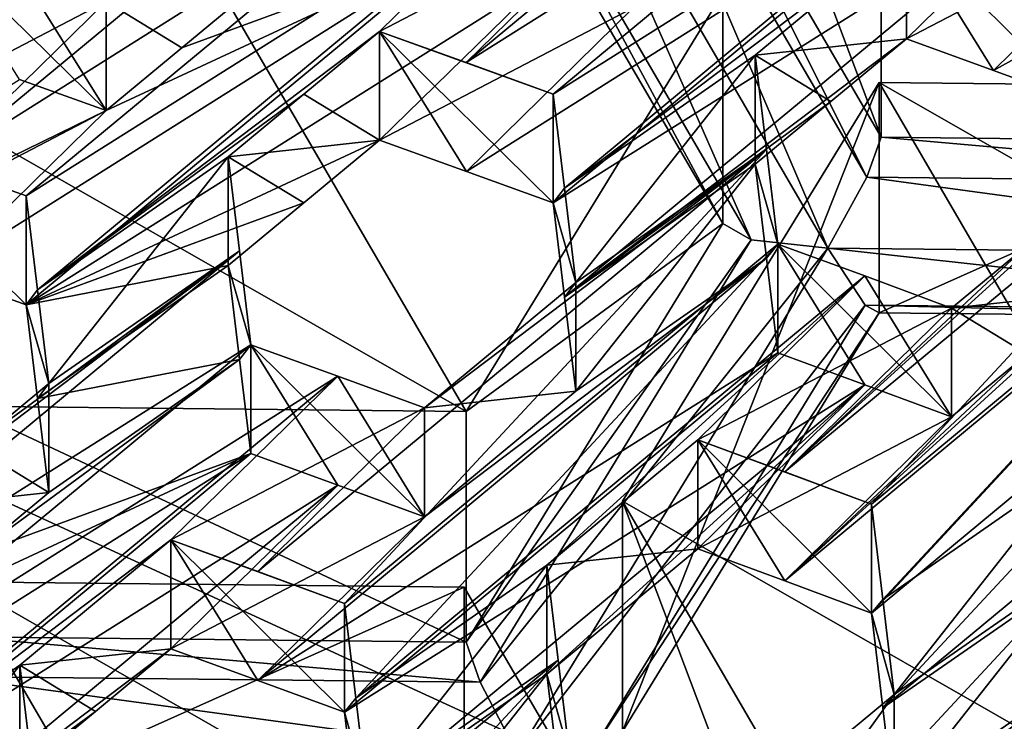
# Model space of a CAD drawing. Header units: millimetres. Extents: x -52 to 102, y -233 to 28.
# Tile 78 of 230: x -5.297 to -3.943, y -220.205 to -219.24. Entities that reach past the tile are written whole.
import ezdxf

# ---------------------------------------------------------------- set-up
doc = ezdxf.new("R2010")
doc.units = ezdxf.units.MM
doc.header["$LTSCALE"] = 52.148148
for name, color, linetype in [('1339', 7, 'CONTINUOUS'), ('1340', 7, 'CONTINUOUS'), ('1344', 7, 'CONTINUOUS'), ('1345', 7, 'CONTINUOUS'), ('1346', 7, 'CONTINUOUS'), ('1347', 7, 'CONTINUOUS'), ('1348', 7, 'CONTINUOUS'), ('1349', 7, 'CONTINUOUS'), ('1359', 7, 'CONTINUOUS'), ('1360', 7, 'CONTINUOUS'), ('1361', 7, 'CONTINUOUS'), ('1362', 7, 'CONTINUOUS'), ('1364', 7, 'CONTINUOUS'), ('1369', 7, 'CONTINUOUS'), ('1370', 7, 'CONTINUOUS'), ('1595', 7, 'CONTINUOUS'), ('1692', 7, 'CONTINUOUS'), ('2374', 7, 'CONTINUOUS'), ('2375', 7, 'CONTINUOUS'), ('2376', 7, 'CONTINUOUS'), ('2377', 7, 'CONTINUOUS'), ('2378', 7, 'CONTINUOUS'), ('2379', 7, 'CONTINUOUS'), ('2384', 7, 'CONTINUOUS'), ('2385', 7, 'CONTINUOUS'), ('2472', 7, 'CONTINUOUS'), ('2473', 7, 'CONTINUOUS'), ('2474', 7, 'CONTINUOUS'), ('2620', 7, 'CONTINUOUS'), ('2621', 7, 'CONTINUOUS'), ('2622', 7, 'CONTINUOUS'), ('2625', 7, 'CONTINUOUS'), ('2704', 7, 'CONTINUOUS'), ('2705', 7, 'CONTINUOUS'), ('2707', 7, 'CONTINUOUS'), ('2708', 7, 'CONTINUOUS'), ('2709', 7, 'CONTINUOUS'), ('2710', 7, 'CONTINUOUS'), ('2711', 7, 'CONTINUOUS'), ('2712', 7, 'CONTINUOUS'), ('2713', 7, 'CONTINUOUS'), ('2714', 7, 'CONTINUOUS'), ('420', 7, 'CONTINUOUS'), ('422', 7, 'CONTINUOUS'), ('4287', 7, 'CONTINUOUS'), ('4288', 7, 'CONTINUOUS'), ('4290', 7, 'CONTINUOUS'), ('434', 7, 'CONTINUOUS'), ('5856', 7, 'CONTINUOUS'), ('5874', 7, 'CONTINUOUS')]:
    doc.layers.add(name, color=color, linetype=linetype)

msp = doc.modelspace()

# ---------------------------------------------------------------- linework, layer by layer
at = {"layer": '1339', "linetype": 'CONTINUOUS'}
for points in [[(-5.3957, -220.1434, 273.2741), (-5.3757, -220.0886, 273.3481), (-4.6638, -220.151, 273.2763), (-5.3957, -220.1434, 273.2741)], [(-5.3757, -220.0886, 273.3481), (-4.6829, -220.096, 273.3501), (-4.6638, -220.151, 273.2763), (-5.3757, -220.0886, 273.3481)], [(-5.4492, -220.2409, 273.2595), (-5.3957, -220.1434, 273.2741), (-4.6121, -220.2499, 273.2619), (-5.4492, -220.2409, 273.2595)], [(-4.6121, -220.2499, 273.2619), (-5.3957, -220.1434, 273.2741), (-4.6638, -220.151, 273.2763), (-4.6121, -220.2499, 273.2619)]]:
    msp.add_3dface(points, dxfattribs=at)
at = {"layer": '1340', "linetype": 'CONTINUOUS'}
for points in [[(-4.6829, -220.096, 273.3501), (-5.3757, -220.0886, 273.3481), (-5.3757, -219.7716, 274.5314), (-4.6829, -220.096, 273.3501)], [(-4.6829, -219.779, 274.5333), (-4.6829, -220.096, 273.3501), (-5.3757, -219.7716, 274.5314), (-4.6829, -219.779, 274.5333)]]:
    msp.add_3dface(points, dxfattribs=at)
at = {"layer": '1344', "linetype": 'CONTINUOUS'}
msp.add_3dface([(-4.6696, -218.937, 273.0395), (-4.3299, -219.5202, 273.1958), (-4.3299, -219.2031, 274.379), (-4.6696, -218.937, 273.0395)], dxfattribs=at)
at = {"layer": '1345', "linetype": 'CONTINUOUS'}
for points in [[(-4.3299, -219.5202, 273.1958), (-4.6829, -219.779, 274.5333), (-4.3299, -219.2031, 274.379), (-4.3299, -219.5202, 273.1958)], [(-4.6829, -220.096, 273.3501), (-4.6829, -219.779, 274.5333), (-4.3299, -219.5202, 273.1958), (-4.6829, -220.096, 273.3501)]]:
    msp.add_3dface(points, dxfattribs=at)
at = {"layer": '1346', "linetype": 'CONTINUOUS'}
for points in [[(-4.6829, -220.096, 273.3501), (-4.3299, -219.5202, 273.1958), (-4.2908, -219.5427, 273.1133), (-4.6829, -220.096, 273.3501)], [(-4.6638, -220.151, 273.2763), (-4.6829, -220.096, 273.3501), (-4.2908, -219.5427, 273.1133), (-4.6638, -220.151, 273.2763)], [(-4.1855, -219.5541, 273.0755), (-4.6638, -220.151, 273.2763), (-4.2908, -219.5427, 273.1133), (-4.1855, -219.5541, 273.0755)], [(-4.6121, -220.2499, 273.2619), (-4.6638, -220.151, 273.2763), (-4.1855, -219.5541, 273.0755), (-4.6121, -220.2499, 273.2619)], [(-4.6121, -220.2499, 273.2619), (-4.1855, -219.5541, 273.0755), (-4.134, -219.6324, 273.1371), (-4.6121, -220.2499, 273.2619)], [(-4.507, -220.2408, 273.3002), (-4.6121, -220.2499, 273.2619), (-4.134, -219.6324, 273.1371), (-4.507, -220.2408, 273.3002)], [(-4.1148, -219.6432, 273.2288), (-4.507, -220.2408, 273.3002), (-4.134, -219.6324, 273.1371), (-4.1148, -219.6432, 273.2288)], [(-4.4678, -220.2191, 273.3831), (-4.507, -220.2408, 273.3002), (-4.1148, -219.6432, 273.2288), (-4.4678, -220.2191, 273.3831)]]:
    msp.add_3dface(points, dxfattribs=at)
at = {"layer": '1347', "linetype": 'CONTINUOUS'}
for points in [[(-4.132, -219.4566, 273.09), (-4.112, -219.4018, 273.1641), (-3.4001, -219.4642, 273.0923), (-4.132, -219.4566, 273.09)], [(-4.112, -219.4018, 273.1641), (-3.4192, -219.4092, 273.166), (-3.4001, -219.4642, 273.0923), (-4.112, -219.4018, 273.1641)], [(-4.1855, -219.5541, 273.0755), (-4.132, -219.4566, 273.09), (-3.3484, -219.563, 273.0779), (-4.1855, -219.5541, 273.0755)], [(-3.3484, -219.563, 273.0779), (-4.132, -219.4566, 273.09), (-3.4001, -219.4642, 273.0923), (-3.3484, -219.563, 273.0779)], [(-4.134, -219.6324, 273.1371), (-4.1855, -219.5541, 273.0755), (-3.4021, -219.6403, 273.1395), (-4.134, -219.6324, 273.1371)], [(-3.4021, -219.6403, 273.1395), (-4.1855, -219.5541, 273.0755), (-3.3484, -219.563, 273.0779), (-3.4021, -219.6403, 273.1395)], [(-4.1148, -219.6432, 273.2288), (-4.134, -219.6324, 273.1371), (-3.422, -219.6506, 273.2307), (-4.1148, -219.6432, 273.2288)], [(-3.422, -219.6506, 273.2307), (-4.134, -219.6324, 273.1371), (-3.4021, -219.6403, 273.1395), (-3.422, -219.6506, 273.2307)]]:
    msp.add_3dface(points, dxfattribs=at)
at = {"layer": '1348', "linetype": 'CONTINUOUS'}
for points in [[(-3.4192, -219.4092, 273.166), (-4.112, -219.4018, 273.1641), (-4.112, -219.0847, 274.3473), (-3.4192, -219.4092, 273.166)], [(-3.4192, -219.0921, 274.3493), (-3.4192, -219.4092, 273.166), (-4.112, -219.0847, 274.3473), (-3.4192, -219.0921, 274.3493)]]:
    msp.add_3dface(points, dxfattribs=at)
at = {"layer": '1349', "linetype": 'CONTINUOUS'}
for points in [[(-4.112, -219.0847, 274.3473), (-4.112, -219.4018, 273.1641), (-4.4517, -218.5015, 274.191), (-4.112, -219.0847, 274.3473)], [(-4.112, -219.4018, 273.1641), (-4.4517, -218.8186, 273.0078), (-4.4517, -218.5015, 274.191), (-4.112, -219.4018, 273.1641)]]:
    msp.add_3dface(points, dxfattribs=at)
at = {"layer": '1359', "linetype": 'CONTINUOUS'}
for points in [[(-4.128, -220.8023, 273.5393), (-4.4678, -220.2191, 273.3831), (-4.4678, -219.902, 274.5663), (-4.128, -220.8023, 273.5393)], [(-4.128, -220.4852, 274.7226), (-4.128, -220.8023, 273.5393), (-4.4678, -219.902, 274.5663), (-4.128, -220.4852, 274.7226)]]:
    msp.add_3dface(points, dxfattribs=at)
at = {"layer": '1360', "linetype": 'CONTINUOUS'}
for points in [[(-4.4678, -220.2191, 273.3831), (-4.1148, -219.6432, 273.2288), (-4.1148, -219.3262, 274.412), (-4.4678, -220.2191, 273.3831)], [(-4.4678, -219.902, 274.5663), (-4.4678, -220.2191, 273.3831), (-4.1148, -219.3262, 274.412), (-4.4678, -219.902, 274.5663)]]:
    msp.add_3dface(points, dxfattribs=at)
at = {"layer": '1361', "linetype": 'CONTINUOUS'}
for points in [[(-4.1148, -219.6432, 273.2288), (-3.422, -219.3336, 274.414), (-4.1148, -219.3262, 274.412), (-4.1148, -219.6432, 273.2288)], [(-4.1148, -219.6432, 273.2288), (-3.422, -219.6506, 273.2307), (-3.422, -219.3336, 274.414), (-4.1148, -219.6432, 273.2288)]]:
    msp.add_3dface(points, dxfattribs=at)
at = {"layer": '1362', "linetype": 'CONTINUOUS'}
for points in [[(-3.4353, -220.4926, 274.7246), (-4.4678, -219.902, 274.5663), (-4.1148, -219.3262, 274.412), (-3.4353, -220.4926, 274.7246)], [(-3.422, -219.3336, 274.414), (-3.0822, -219.9168, 274.5703), (-4.1148, -219.3262, 274.412), (-3.422, -219.3336, 274.414)], [(-3.0822, -219.9168, 274.5703), (-3.4353, -220.4926, 274.7246), (-4.1148, -219.3262, 274.412), (-3.0822, -219.9168, 274.5703)], [(-3.4353, -220.4926, 274.7246), (-4.128, -220.4852, 274.7226), (-4.4678, -219.902, 274.5663), (-3.4353, -220.4926, 274.7246)]]:
    msp.add_3dface(points, dxfattribs=at)
at = {"layer": '1364', "linetype": 'CONTINUOUS'}
msp.add_3dface([(-4.6857, -220.0204, 274.598), (-4.6857, -220.3375, 273.4148), (-4.3459, -220.6036, 274.7543), (-4.6857, -220.0204, 274.598)], dxfattribs=at)
at = {"layer": '1369', "linetype": 'CONTINUOUS'}
for points in [[(-5.3784, -220.3301, 273.4128), (-4.6857, -220.0204, 274.598), (-5.3784, -220.013, 274.5961), (-5.3784, -220.3301, 273.4128)], [(-5.3784, -220.3301, 273.4128), (-4.6857, -220.3375, 273.4148), (-4.6857, -220.0204, 274.598), (-5.3784, -220.3301, 273.4128)]]:
    msp.add_3dface(points, dxfattribs=at)
at = {"layer": '1370', "linetype": 'CONTINUOUS'}
for points in [[(-4.6989, -221.1795, 274.9086), (-5.7315, -220.5888, 274.7503), (-5.3784, -220.013, 274.5961), (-4.6989, -221.1795, 274.9086)], [(-4.6857, -220.0204, 274.598), (-4.3459, -220.6036, 274.7543), (-5.3784, -220.013, 274.5961), (-4.6857, -220.0204, 274.598)], [(-4.3459, -220.6036, 274.7543), (-4.6989, -221.1795, 274.9086), (-5.3784, -220.013, 274.5961), (-4.3459, -220.6036, 274.7543)]]:
    msp.add_3dface(points, dxfattribs=at)
at = {"layer": '1595', "linetype": 'CONTINUOUS'}
for points in [[(-4.4517, -218.8186, 273.0078), (-4.132, -219.4566, 273.09), (-4.491, -218.8403, 272.9249), (-4.4517, -218.8186, 273.0078)], [(-4.112, -219.4018, 273.1641), (-4.132, -219.4566, 273.09), (-4.4517, -218.8186, 273.0078), (-4.112, -219.4018, 273.1641)], [(-4.1855, -219.5541, 273.0755), (-4.5961, -218.8494, 272.8866), (-4.491, -218.8403, 272.9249), (-4.1855, -219.5541, 273.0755)], [(-4.132, -219.4566, 273.09), (-4.1855, -219.5541, 273.0755), (-4.491, -218.8403, 272.9249), (-4.132, -219.4566, 273.09)], [(-4.6497, -218.9267, 272.9483), (-4.5961, -218.8494, 272.8866), (-4.2908, -219.5427, 273.1133), (-4.6497, -218.9267, 272.9483)], [(-4.5961, -218.8494, 272.8866), (-4.1855, -219.5541, 273.0755), (-4.2908, -219.5427, 273.1133), (-4.5961, -218.8494, 272.8866)], [(-4.6696, -218.937, 273.0395), (-4.6497, -218.9267, 272.9483), (-4.3299, -219.5202, 273.1958), (-4.6696, -218.937, 273.0395)], [(-4.3299, -219.5202, 273.1958), (-4.6497, -218.9267, 272.9483), (-4.2908, -219.5427, 273.1133), (-4.3299, -219.5202, 273.1958)]]:
    msp.add_3dface(points, dxfattribs=at)
at = {"layer": '1692', "linetype": 'CONTINUOUS'}
for points in [[(-4.6829, -219.779, 274.5333), (-5.7154, -219.1883, 274.3751), (-5.3624, -218.6125, 274.2208), (-4.6829, -219.779, 274.5333)], [(-4.6829, -219.779, 274.5333), (-5.3624, -218.6125, 274.2208), (-4.3299, -219.2031, 274.379), (-4.6829, -219.779, 274.5333)], [(-4.6829, -219.779, 274.5333), (-5.3757, -219.7716, 274.5314), (-5.7154, -219.1883, 274.3751), (-4.6829, -219.779, 274.5333)]]:
    msp.add_3dface(points, dxfattribs=at)
at = {"layer": '2374', "linetype": 'CONTINUOUS'}
for points in [[(-4.5632, -219.3423, 285.5035), (-4.5632, -219.4919, 284.9449), (-4.5477, -219.4718, 285.5185), (-4.5632, -219.3423, 285.5035)], [(-4.5632, -219.4919, 284.9449), (-4.5321, -219.6015, 285.5328), (-4.5477, -219.4718, 285.5185), (-4.5632, -219.4919, 284.9449)], [(-4.5632, -219.4919, 284.9449), (-4.5477, -219.6214, 284.9599), (-4.5321, -219.6015, 285.5328), (-4.5632, -219.4919, 284.9449)], [(-4.5477, -219.6214, 284.9599), (-4.5321, -219.7511, 284.9742), (-4.5321, -219.6015, 285.5328), (-4.5477, -219.6214, 284.9599)]]:
    msp.add_3dface(points, dxfattribs=at)
at = {"layer": '2375', "linetype": 'CONTINUOUS'}
for points in [[(-4.8021, -219.4059, 284.8717), (-4.6824, -219.4489, 284.9087), (-4.8021, -219.2562, 285.4303), (-4.8021, -219.4059, 284.8717)], [(-4.6824, -219.4489, 284.9087), (-4.5632, -219.4919, 284.9449), (-4.8021, -219.2562, 285.4303), (-4.6824, -219.4489, 284.9087)], [(-4.5632, -219.4919, 284.9449), (-4.5632, -219.3423, 285.5035), (-4.8021, -219.2562, 285.4303), (-4.5632, -219.4919, 284.9449)], [(-4.5632, -219.3423, 285.5035), (-4.6827, -219.2991, 285.4672), (-4.8021, -219.2562, 285.4303), (-4.5632, -219.3423, 285.5035)]]:
    msp.add_3dface(points, dxfattribs=at)
at = {"layer": '2376', "linetype": 'CONTINUOUS'}
for points in [[(-4.8021, -219.2562, 285.4303), (-4.906, -219.3423, 285.41), (-4.8021, -219.4059, 284.8717), (-4.8021, -219.2562, 285.4303)], [(-5.01, -219.4285, 285.3896), (-4.8021, -219.4059, 284.8717), (-4.906, -219.3423, 285.41), (-5.01, -219.4285, 285.3896)], [(-4.906, -219.492, 284.8514), (-4.8021, -219.4059, 284.8717), (-5.01, -219.4285, 285.3896), (-4.906, -219.492, 284.8514)], [(-5.01, -219.5781, 284.831), (-4.906, -219.492, 284.8514), (-5.01, -219.4285, 285.3896), (-5.01, -219.5781, 284.831)]]:
    msp.add_3dface(points, dxfattribs=at)
at = {"layer": '2377', "linetype": 'CONTINUOUS'}
for points in [[(-5.01, -219.5781, 284.831), (-5.01, -219.4285, 285.3896), (-4.9789, -219.687, 285.4214), (-5.01, -219.5781, 284.831)], [(-5.01, -219.4285, 285.3896), (-4.9944, -219.5577, 285.4059), (-4.9789, -219.687, 285.4214), (-5.01, -219.4285, 285.3896)], [(-4.9944, -219.7073, 284.8473), (-5.01, -219.5781, 284.831), (-4.9789, -219.687, 285.4214), (-4.9944, -219.7073, 284.8473)], [(-4.9789, -219.8367, 284.8628), (-4.9944, -219.7073, 284.8473), (-4.9789, -219.687, 285.4214), (-4.9789, -219.8367, 284.8628)]]:
    msp.add_3dface(points, dxfattribs=at)
at = {"layer": '2378', "linetype": 'CONTINUOUS'}
for points in [[(-4.74, -219.9235, 284.933), (-4.8593, -219.8801, 284.8983), (-4.9789, -219.687, 285.4214), (-4.74, -219.9235, 284.933)], [(-4.74, -219.9235, 284.933), (-4.9789, -219.687, 285.4214), (-4.8595, -219.7303, 285.4568), (-4.74, -219.9235, 284.933)], [(-4.8593, -219.8801, 284.8983), (-4.9789, -219.8367, 284.8628), (-4.9789, -219.687, 285.4214), (-4.8593, -219.8801, 284.8983)], [(-4.74, -219.9235, 284.933), (-4.8595, -219.7303, 285.4568), (-4.74, -219.7739, 285.4916), (-4.74, -219.9235, 284.933)]]:
    msp.add_3dface(points, dxfattribs=at)
at = {"layer": '2379', "linetype": 'CONTINUOUS'}
for points in [[(-4.5321, -219.7511, 284.9742), (-4.74, -219.7739, 285.4916), (-4.5321, -219.6015, 285.5328), (-4.5321, -219.7511, 284.9742)], [(-4.5321, -219.7511, 284.9742), (-4.74, -219.9235, 284.933), (-4.74, -219.7739, 285.4916), (-4.5321, -219.7511, 284.9742)]]:
    msp.add_3dface(points, dxfattribs=at)
at = {"layer": '2384', "linetype": 'CONTINUOUS'}
for points in [[(-5.1779, -219.3647, 284.7621), (-5.2971, -219.3224, 284.7233), (-5.4169, -219.1303, 285.2424), (-5.1779, -219.3647, 284.7621)], [(-5.1779, -219.3647, 284.7621), (-5.4169, -219.1303, 285.2424), (-5.2975, -219.1726, 285.2818), (-5.1779, -219.3647, 284.7621)], [(-5.1779, -219.3647, 284.7621), (-5.2975, -219.1726, 285.2818), (-5.1779, -219.215, 285.3207), (-5.1779, -219.3647, 284.7621)]]:
    msp.add_3dface(points, dxfattribs=at)
at = {"layer": '2385', "linetype": 'CONTINUOUS'}
for points in [[(-4.9701, -219.1925, 284.8023), (-5.074, -219.2786, 284.7822), (-5.1779, -219.215, 285.3207), (-4.9701, -219.1925, 284.8023)], [(-5.074, -219.2786, 284.7822), (-5.1779, -219.3647, 284.7621), (-5.1779, -219.215, 285.3207), (-5.074, -219.2786, 284.7822)]]:
    msp.add_3dface(points, dxfattribs=at)
at = {"layer": '2472', "linetype": 'CONTINUOUS'}
for points in [[(-5.2569, -219.8902, 284.7924), (-5.3608, -219.8267, 285.3306), (-5.2569, -219.7405, 285.351), (-5.2569, -219.8902, 284.7924)], [(-5.2569, -219.8902, 284.7924), (-5.4648, -219.9128, 285.3101), (-5.3608, -219.8267, 285.3306), (-5.2569, -219.8902, 284.7924)], [(-5.2569, -219.8902, 284.7924), (-5.3608, -219.9763, 284.772), (-5.4648, -219.9128, 285.3101), (-5.2569, -219.8902, 284.7924)]]:
    msp.add_3dface(points, dxfattribs=at)
at = {"layer": '2473', "linetype": 'CONTINUOUS'}
for points in [[(-5.288, -219.632, 284.7592), (-5.2724, -219.6114, 285.3348), (-5.288, -219.4824, 285.3178), (-5.288, -219.632, 284.7592)], [(-5.288, -219.632, 284.7592), (-5.2569, -219.7405, 285.351), (-5.2724, -219.6114, 285.3348), (-5.288, -219.632, 284.7592)], [(-5.288, -219.632, 284.7592), (-5.2724, -219.761, 284.7762), (-5.2569, -219.7405, 285.351), (-5.288, -219.632, 284.7592)], [(-5.2724, -219.761, 284.7762), (-5.2569, -219.8902, 284.7924), (-5.2569, -219.7405, 285.351), (-5.2724, -219.761, 284.7762)]]:
    msp.add_3dface(points, dxfattribs=at)
at = {"layer": '2474', "linetype": 'CONTINUOUS'}
for points in [[(-5.4072, -219.5895, 284.7213), (-5.288, -219.632, 284.7592), (-5.5269, -219.3972, 285.2413), (-5.4072, -219.5895, 284.7213)], [(-5.288, -219.632, 284.7592), (-5.288, -219.4824, 285.3178), (-5.5269, -219.3972, 285.2413), (-5.288, -219.632, 284.7592)], [(-5.288, -219.4824, 285.3178), (-5.4075, -219.4397, 285.2798), (-5.5269, -219.3972, 285.2413), (-5.288, -219.4824, 285.3178)]]:
    msp.add_3dface(points, dxfattribs=at)
at = {"layer": '2620', "linetype": 'CONTINUOUS'}
for points in [[(-5.0889, -220.1052, 284.8556), (-4.9693, -220.1488, 284.8902), (-5.0889, -219.9555, 285.4142), (-5.0889, -220.1052, 284.8556)], [(-4.9693, -220.1488, 284.8902), (-4.85, -220.1925, 284.9241), (-5.0889, -219.9555, 285.4142), (-4.9693, -220.1488, 284.8902)], [(-5.0889, -219.9555, 285.4142), (-4.85, -220.1925, 284.9241), (-4.85, -220.0428, 285.4827), (-5.0889, -219.9555, 285.4142)], [(-5.0889, -219.9555, 285.4142), (-4.85, -220.0428, 285.4827), (-4.9695, -219.999, 285.4487), (-5.0889, -219.9555, 285.4142)]]:
    msp.add_3dface(points, dxfattribs=at)
at = {"layer": '2621', "linetype": 'CONTINUOUS'}
for points in [[(-5.0889, -220.1052, 284.8556), (-5.0889, -219.9555, 285.4142), (-5.2968, -220.1279, 285.373), (-5.0889, -220.1052, 284.8556)], [(-5.1928, -220.1914, 284.835), (-5.0889, -220.1052, 284.8556), (-5.2968, -220.1279, 285.373), (-5.1928, -220.1914, 284.835)], [(-5.2968, -220.2776, 284.8144), (-5.1928, -220.1914, 284.835), (-5.2968, -220.1279, 285.373), (-5.2968, -220.2776, 284.8144)]]:
    msp.add_3dface(points, dxfattribs=at)
at = {"layer": '2622', "linetype": 'CONTINUOUS'}
for points in [[(-5.2968, -220.2776, 284.8144), (-5.2968, -220.1279, 285.373), (-5.2657, -220.3876, 285.4003), (-5.2968, -220.2776, 284.8144)], [(-5.2968, -220.1279, 285.373), (-5.2812, -220.2577, 285.387), (-5.2657, -220.3876, 285.4003), (-5.2968, -220.1279, 285.373)]]:
    msp.add_3dface(points, dxfattribs=at)
at = {"layer": '2625', "linetype": 'CONTINUOUS'}
for points in [[(-4.85, -220.1925, 284.9241), (-4.8345, -220.173, 285.4953), (-4.85, -220.0428, 285.4827), (-4.85, -220.1925, 284.9241)], [(-4.85, -220.1925, 284.9241), (-4.8189, -220.3032, 285.5074), (-4.8345, -220.173, 285.4953), (-4.85, -220.1925, 284.9241)], [(-4.85, -220.1925, 284.9241), (-4.8345, -220.3225, 284.9367), (-4.8189, -220.3032, 285.5074), (-4.85, -220.1925, 284.9241)]]:
    msp.add_3dface(points, dxfattribs=at)
at = {"layer": '2704', "linetype": 'CONTINUOUS'}
for points in [[(-4.572, -219.9902, 285.5496), (-4.3641, -219.9675, 285.0321), (-4.3641, -219.8178, 285.5907), (-4.572, -219.9902, 285.5496)], [(-4.572, -220.1399, 284.991), (-4.3641, -219.9675, 285.0321), (-4.572, -219.9902, 285.5496), (-4.572, -220.1399, 284.991)]]:
    msp.add_3dface(points, dxfattribs=at)
at = {"layer": '2705', "linetype": 'CONTINUOUS'}
for points in [[(-4.572, -220.1399, 284.991), (-4.572, -219.9902, 285.5496), (-4.5409, -220.2511, 285.5726), (-4.572, -220.1399, 284.991)], [(-4.572, -219.9902, 285.5496), (-4.5565, -220.1206, 285.5614), (-4.5409, -220.2511, 285.5726), (-4.572, -219.9902, 285.5496)], [(-4.5565, -220.2701, 285.0028), (-4.572, -220.1399, 284.991), (-4.5409, -220.2511, 285.5726), (-4.5565, -220.2701, 285.0028)]]:
    msp.add_3dface(points, dxfattribs=at)
at = {"layer": '2707', "linetype": 'CONTINUOUS'}
msp.add_3dface([(-4.0942, -220.3177, 285.1161), (-4.1981, -220.2542, 285.6543), (-4.0942, -220.1681, 285.6747), (-4.0942, -220.3177, 285.1161)], dxfattribs=at)
at = {"layer": '2708', "linetype": 'CONTINUOUS'}
for points in [[(-4.1252, -220.0561, 285.096), (-4.1097, -220.0372, 285.665), (-4.1252, -219.9064, 285.6546), (-4.1252, -220.0561, 285.096)], [(-4.1252, -220.0561, 285.096), (-4.0942, -220.1681, 285.6747), (-4.1097, -220.0372, 285.665), (-4.1252, -220.0561, 285.096)], [(-4.1252, -220.0561, 285.096), (-4.1097, -220.1866, 285.1064), (-4.0942, -220.1681, 285.6747), (-4.1252, -220.0561, 285.096)], [(-4.1097, -220.1866, 285.1064), (-4.0942, -220.3177, 285.1161), (-4.0942, -220.1681, 285.6747), (-4.1097, -220.1866, 285.1064)]]:
    msp.add_3dface(points, dxfattribs=at)
at = {"layer": '2709', "linetype": 'CONTINUOUS'}
for points in [[(-4.2446, -220.0117, 285.0645), (-4.1252, -220.0561, 285.096), (-4.3641, -219.8178, 285.5907), (-4.2446, -220.0117, 285.0645)], [(-4.1252, -220.0561, 285.096), (-4.1252, -219.9064, 285.6546), (-4.3641, -219.8178, 285.5907), (-4.1252, -220.0561, 285.096)], [(-4.3641, -219.9675, 285.0321), (-4.2446, -220.0117, 285.0645), (-4.3641, -219.8178, 285.5907), (-4.3641, -219.9675, 285.0321)], [(-4.1252, -219.9064, 285.6546), (-4.2447, -219.862, 285.6231), (-4.3641, -219.8178, 285.5907), (-4.1252, -219.9064, 285.6546)]]:
    msp.add_3dface(points, dxfattribs=at)
at = {"layer": '2710', "linetype": 'CONTINUOUS'}
for points in [[(-4.0773, -219.2662, 285.0558), (-3.9577, -219.3098, 285.0906), (-4.0773, -219.1165, 285.6144), (-4.0773, -219.2662, 285.0558)], [(-3.9577, -219.3098, 285.0906), (-3.8384, -219.3534, 285.1246), (-4.0773, -219.1165, 285.6144), (-3.9577, -219.3098, 285.0906)], [(-4.0773, -219.1165, 285.6144), (-3.8384, -219.3534, 285.1246), (-3.8384, -219.2038, 285.6832), (-4.0773, -219.1165, 285.6144)]]:
    msp.add_3dface(points, dxfattribs=at)
at = {"layer": '2711', "linetype": 'CONTINUOUS'}
for points in [[(-4.0773, -219.2662, 285.0558), (-4.0773, -219.1165, 285.6144), (-4.2852, -219.2889, 285.5732), (-4.0773, -219.2662, 285.0558)], [(-4.1813, -219.3524, 285.0352), (-4.0773, -219.2662, 285.0558), (-4.2852, -219.2889, 285.5732), (-4.1813, -219.3524, 285.0352)], [(-4.2852, -219.4386, 285.0146), (-4.1813, -219.3524, 285.0352), (-4.2852, -219.2889, 285.5732), (-4.2852, -219.4386, 285.0146)]]:
    msp.add_3dface(points, dxfattribs=at)
at = {"layer": '2712', "linetype": 'CONTINUOUS'}
for points in [[(-4.2852, -219.4386, 285.0146), (-4.2852, -219.2889, 285.5732), (-4.2541, -219.5486, 285.6008), (-4.2852, -219.4386, 285.0146)], [(-4.2852, -219.2889, 285.5732), (-4.2697, -219.4187, 285.5874), (-4.2541, -219.5486, 285.6008), (-4.2852, -219.2889, 285.5732)], [(-4.2697, -219.5682, 285.0288), (-4.2852, -219.4386, 285.0146), (-4.2541, -219.5486, 285.6008), (-4.2697, -219.5682, 285.0288)], [(-4.2541, -219.6983, 285.0422), (-4.2697, -219.5682, 285.0288), (-4.2541, -219.5486, 285.6008), (-4.2541, -219.6983, 285.0422)]]:
    msp.add_3dface(points, dxfattribs=at)
at = {"layer": '2713', "linetype": 'CONTINUOUS'}
for points in [[(-4.0152, -219.7863, 285.1078), (-4.1346, -219.7422, 285.0754), (-4.2541, -219.5486, 285.6008), (-4.0152, -219.7863, 285.1078)], [(-4.0152, -219.7863, 285.1078), (-4.2541, -219.5486, 285.6008), (-4.1347, -219.5925, 285.634), (-4.0152, -219.7863, 285.1078)], [(-4.1346, -219.7422, 285.0754), (-4.2541, -219.6983, 285.0422), (-4.2541, -219.5486, 285.6008), (-4.1346, -219.7422, 285.0754)], [(-4.0152, -219.7863, 285.1078), (-4.1347, -219.5925, 285.634), (-4.0152, -219.6367, 285.6664), (-4.0152, -219.7863, 285.1078)]]:
    msp.add_3dface(points, dxfattribs=at)
at = {"layer": '2714', "linetype": 'CONTINUOUS'}
for points in [[(-3.8074, -219.614, 285.1489), (-4.0152, -219.6367, 285.6664), (-3.9113, -219.5505, 285.687), (-3.8074, -219.614, 285.1489)], [(-3.8074, -219.614, 285.1489), (-3.9113, -219.7001, 285.1284), (-4.0152, -219.6367, 285.6664), (-3.8074, -219.614, 285.1489)], [(-3.9113, -219.7001, 285.1284), (-4.0152, -219.7863, 285.1078), (-4.0152, -219.6367, 285.6664), (-3.9113, -219.7001, 285.1284)]]:
    msp.add_3dface(points, dxfattribs=at)
at = {"layer": '420', "linetype": 'CONTINUOUS'}
for points in [[(-6.4003, -221.5431, 284.3753), (-4.0666, -223.5615, 284.9161), (-7.0364, -219.6386, 283.865), (-6.4003, -221.5431, 284.3753)], [(-7.0364, -219.6386, 283.865), (-4.0666, -223.5615, 284.9161), (-2.9794, -223.643, 284.938), (-7.0364, -219.6386, 283.865)]]:
    msp.add_3dface(points, dxfattribs=at)
at = {"layer": '422', "linetype": 'CONTINUOUS'}
for points in [[(-4.6824, -219.4489, 284.9087), (-4.4532, -219.2239, 284.9505), (-3.9673, -218.9979, 285.0624), (-4.6824, -219.4489, 284.9087)], [(-4.5632, -219.4919, 284.9449), (-4.6824, -219.4489, 284.9087), (-3.9673, -218.9979, 285.0624), (-4.5632, -219.4919, 284.9449)], [(-3.8477, -219.0412, 285.0983), (-4.5632, -219.4919, 284.9449), (-3.9673, -218.9979, 285.0624), (-3.8477, -219.0412, 285.0983)], [(-3.8384, -219.3534, 285.1246), (-3.9577, -219.3098, 285.0906), (-3.4347, -219.0186, 285.2046), (-3.8384, -219.3534, 285.1246)], [(-3.9577, -219.3098, 285.0906), (-3.7284, -219.0845, 285.1333), (-3.4347, -219.0186, 285.2046), (-3.9577, -219.3098, 285.0906)], [(-4.5477, -219.6214, 284.9599), (-4.5632, -219.4919, 284.9449), (-3.8477, -219.0412, 285.0983), (-4.5477, -219.6214, 284.9599)], [(-4.0773, -219.2662, 285.0558), (-4.5477, -219.6214, 284.9599), (-3.8477, -219.0412, 285.0983), (-4.0773, -219.2662, 285.0558)], [(-3.7284, -219.0845, 285.1333), (-4.0773, -219.2662, 285.0558), (-3.8477, -219.0412, 285.0983), (-3.7284, -219.0845, 285.1333)], [(-3.9577, -219.3098, 285.0906), (-4.0773, -219.2662, 285.0558), (-3.7284, -219.0845, 285.1333), (-3.9577, -219.3098, 285.0906)], [(-5.288, -219.632, 284.7592), (-5.4072, -219.5895, 284.7213), (-4.6921, -219.1383, 284.8754), (-5.288, -219.632, 284.7592)], [(-4.6921, -219.1383, 284.8754), (-5.4072, -219.5895, 284.7213), (-5.1779, -219.3647, 284.7621), (-4.6921, -219.1383, 284.8754)], [(-4.5724, -219.1811, 284.9133), (-5.288, -219.632, 284.7592), (-4.6921, -219.1383, 284.8754), (-4.5724, -219.1811, 284.9133)], [(-4.6921, -219.1383, 284.8754), (-5.1779, -219.3647, 284.7621), (-5.074, -219.2786, 284.7822), (-4.6921, -219.1383, 284.8754)], [(-4.9701, -219.1925, 284.8023), (-4.6921, -219.1383, 284.8754), (-5.074, -219.2786, 284.7822), (-4.9701, -219.1925, 284.8023)], [(-5.288, -219.632, 284.7592), (-4.5724, -219.1811, 284.9133), (-4.8021, -219.4059, 284.8717), (-5.288, -219.632, 284.7592)], [(-4.5724, -219.1811, 284.9133), (-4.4532, -219.2239, 284.9505), (-4.8021, -219.4059, 284.8717), (-4.5724, -219.1811, 284.9133)], [(-4.8021, -219.4059, 284.8717), (-4.4532, -219.2239, 284.9505), (-4.6824, -219.4489, 284.9087), (-4.8021, -219.4059, 284.8717)], [(-4.0773, -219.2662, 285.0558), (-4.1813, -219.3524, 285.0352), (-4.5477, -219.6214, 284.9599), (-4.0773, -219.2662, 285.0558)], [(-5.1779, -219.3647, 284.7621), (-6.0127, -219.7733, 284.5692), (-5.2971, -219.3224, 284.7233), (-5.1779, -219.3647, 284.7621)], [(-4.1813, -219.3524, 285.0352), (-4.2852, -219.4386, 285.0146), (-4.5477, -219.6214, 284.9599), (-4.1813, -219.3524, 285.0352)], [(-5.5269, -219.5468, 284.6827), (-6.0127, -219.7733, 284.5692), (-5.1779, -219.3647, 284.7621), (-5.5269, -219.5468, 284.6827)], [(-5.4072, -219.5895, 284.7213), (-5.5269, -219.5468, 284.6827), (-5.1779, -219.3647, 284.7621), (-5.4072, -219.5895, 284.7213)], [(-4.906, -219.492, 284.8514), (-5.288, -219.632, 284.7592), (-4.8021, -219.4059, 284.8717), (-4.906, -219.492, 284.8514)], [(-4.2446, -220.0117, 285.0645), (-3.8074, -219.614, 285.1489), (-3.5449, -219.4311, 285.2028), (-4.2446, -220.0117, 285.0645)], [(-4.1252, -220.0561, 285.096), (-4.2446, -220.0117, 285.0645), (-3.5449, -219.4311, 285.2028), (-4.1252, -220.0561, 285.096)], [(-3.5294, -219.562, 285.2135), (-4.1252, -220.0561, 285.096), (-3.5449, -219.4311, 285.2028), (-3.5294, -219.562, 285.2135)], [(-4.5477, -219.6214, 284.9599), (-4.2852, -219.4386, 285.0146), (-4.5321, -219.7511, 284.9742), (-4.5477, -219.6214, 284.9599)], [(-4.2852, -219.4386, 285.0146), (-4.2697, -219.5682, 285.0288), (-4.5321, -219.7511, 284.9742), (-4.2852, -219.4386, 285.0146)], [(-5.01, -219.5781, 284.831), (-5.288, -219.632, 284.7592), (-4.906, -219.492, 284.8514), (-5.01, -219.5781, 284.831)], [(-4.2697, -219.5682, 285.0288), (-4.2541, -219.6983, 285.0422), (-4.9693, -220.1488, 284.8902), (-4.2697, -219.5682, 285.0288)], [(-4.2697, -219.5682, 285.0288), (-4.9693, -220.1488, 284.8902), (-4.74, -219.9235, 284.933), (-4.2697, -219.5682, 285.0288)], [(-4.2697, -219.5682, 285.0288), (-4.74, -219.9235, 284.933), (-4.5321, -219.7511, 284.9742), (-4.2697, -219.5682, 285.0288)], [(-4.1097, -220.1866, 285.1064), (-4.1252, -220.0561, 285.096), (-3.5294, -219.562, 285.2135), (-4.1097, -220.1866, 285.1064)], [(-3.4099, -219.6067, 285.2439), (-4.1097, -220.1866, 285.1064), (-3.5294, -219.562, 285.2135), (-3.4099, -219.6067, 285.2439)], [(-5.2724, -219.761, 284.7762), (-5.288, -219.632, 284.7592), (-5.01, -219.5781, 284.831), (-5.2724, -219.761, 284.7762)], [(-4.9944, -219.7073, 284.8473), (-5.2724, -219.761, 284.7762), (-5.01, -219.5781, 284.831), (-4.9944, -219.7073, 284.8473)], [(-3.8472, -220.0044, 285.1596), (-4.1097, -220.1866, 285.1064), (-3.4099, -219.6067, 285.2439), (-3.8472, -220.0044, 285.1596)], [(-3.8074, -219.614, 285.1489), (-4.2446, -220.0117, 285.0645), (-3.9113, -219.7001, 285.1284), (-3.8074, -219.614, 285.1489)], [(-5.3608, -219.9763, 284.772), (-5.2569, -219.8902, 284.7924), (-4.9944, -219.7073, 284.8473), (-5.3608, -219.9763, 284.772)], [(-4.9789, -219.8367, 284.8628), (-5.3608, -219.9763, 284.772), (-4.9944, -219.7073, 284.8473), (-4.9789, -219.8367, 284.8628)], [(-5.2569, -219.8902, 284.7924), (-5.2724, -219.761, 284.7762), (-4.9944, -219.7073, 284.8473), (-5.2569, -219.8902, 284.7924)], [(-4.9693, -220.1488, 284.8902), (-4.2541, -219.6983, 285.0422), (-4.85, -220.1925, 284.9241), (-4.9693, -220.1488, 284.8902)], [(-4.2541, -219.6983, 285.0422), (-4.1346, -219.7422, 285.0754), (-4.85, -220.1925, 284.9241), (-4.2541, -219.6983, 285.0422)], [(-4.0152, -219.7863, 285.1078), (-3.9113, -219.7001, 285.1284), (-4.2446, -220.0117, 285.0645), (-4.0152, -219.7863, 285.1078)], [(-4.85, -220.1925, 284.9241), (-4.1346, -219.7422, 285.0754), (-4.8345, -220.3225, 284.9367), (-4.85, -220.1925, 284.9241)], [(-4.1346, -219.7422, 285.0754), (-4.572, -220.1399, 284.991), (-4.8345, -220.3225, 284.9367), (-4.1346, -219.7422, 285.0754)], [(-4.572, -220.1399, 284.991), (-4.1346, -219.7422, 285.0754), (-4.3641, -219.9675, 285.0321), (-4.572, -220.1399, 284.991)], [(-4.1346, -219.7422, 285.0754), (-4.0152, -219.7863, 285.1078), (-4.3641, -219.9675, 285.0321), (-4.1346, -219.7422, 285.0754)], [(-4.3641, -219.9675, 285.0321), (-4.0152, -219.7863, 285.1078), (-4.2446, -220.0117, 285.0645), (-4.3641, -219.9675, 285.0321)], [(-5.6941, -220.2876, 284.7094), (-5.4648, -220.0625, 284.7515), (-4.9789, -219.8367, 284.8628), (-5.6941, -220.2876, 284.7094)], [(-5.5748, -220.3308, 284.7451), (-5.6941, -220.2876, 284.7094), (-4.9789, -219.8367, 284.8628), (-5.5748, -220.3308, 284.7451)], [(-4.8593, -219.8801, 284.8983), (-5.5748, -220.3308, 284.7451), (-4.9789, -219.8367, 284.8628), (-4.8593, -219.8801, 284.8983)], [(-5.4648, -220.0625, 284.7515), (-5.3608, -219.9763, 284.772), (-4.9789, -219.8367, 284.8628), (-5.4648, -220.0625, 284.7515)], [(-5.5592, -220.4603, 284.7597), (-5.5748, -220.3308, 284.7451), (-4.8593, -219.8801, 284.8983), (-5.5592, -220.4603, 284.7597)], [(-5.0889, -220.1052, 284.8556), (-5.5592, -220.4603, 284.7597), (-4.8593, -219.8801, 284.8983), (-5.0889, -220.1052, 284.8556)], [(-4.74, -219.9235, 284.933), (-5.0889, -220.1052, 284.8556), (-4.8593, -219.8801, 284.8983), (-4.74, -219.9235, 284.933)], [(-4.9693, -220.1488, 284.8902), (-5.0889, -220.1052, 284.8556), (-4.74, -219.9235, 284.933), (-4.9693, -220.1488, 284.8902)], [(-4.0942, -220.3177, 285.1161), (-4.1097, -220.1866, 285.1064), (-3.8472, -220.0044, 285.1596), (-4.0942, -220.3177, 285.1161)], [(-3.8317, -220.1351, 285.169), (-4.0942, -220.3177, 285.1161), (-3.8472, -220.0044, 285.1596), (-3.8317, -220.1351, 285.169)], [(-5.0889, -220.1052, 284.8556), (-5.1928, -220.1914, 284.835), (-5.5592, -220.4603, 284.7597), (-5.0889, -220.1052, 284.8556)], [(-4.572, -220.1399, 284.991), (-4.8189, -220.4529, 284.9488), (-4.8345, -220.3225, 284.9367), (-4.572, -220.1399, 284.991)], [(-4.572, -220.1399, 284.991), (-4.5565, -220.2701, 285.0028), (-4.8189, -220.4529, 284.9488), (-4.572, -220.1399, 284.991)], [(-4.0942, -220.3177, 285.1161), (-3.8317, -220.1351, 285.169), (-4.5315, -220.7154, 285.0319), (-4.0942, -220.3177, 285.1161)], [(-4.5315, -220.7154, 285.0319), (-3.8317, -220.1351, 285.169), (-4.412, -220.7603, 285.0615), (-4.5315, -220.7154, 285.0319)], [(-3.8317, -220.1351, 285.169), (-3.8162, -220.2666, 285.1777), (-4.412, -220.7603, 285.0615), (-3.8317, -220.1351, 285.169)], [(-5.1928, -220.1914, 284.835), (-5.2968, -220.2776, 284.8144), (-5.5592, -220.4603, 284.7597), (-5.1928, -220.1914, 284.835)]]:
    msp.add_3dface(points, dxfattribs=at)
at = {"layer": '4287', "linetype": 'CONTINUOUS'}
for points in [[(-7.0364, -219.6386, 283.865), (-2.9794, -223.643, 284.938), (-6.4966, -219.3602, 284.0492), (-7.0364, -219.6386, 283.865)], [(-2.9794, -223.643, 284.938), (-2.7502, -223.0602, 285.0406), (-6.4966, -219.3602, 284.0492), (-2.9794, -223.643, 284.938)]]:
    msp.add_3dface(points, dxfattribs=at)
at = {"layer": '4288', "linetype": 'CONTINUOUS'}
for points in [[(-6.4307, -214.1715, 282.6589), (-6.4966, -219.3602, 284.0492), (-4.7389, -214.8951, 282.8528), (-6.4307, -214.1715, 282.6589)], [(-4.7389, -214.8951, 282.8528), (-6.4966, -219.3602, 284.0492), (-2.0234, -221.4169, 284.6003), (-4.7389, -214.8951, 282.8528)], [(-6.4966, -219.3602, 284.0492), (-2.7502, -223.0602, 285.0406), (-2.0234, -221.4169, 284.6003), (-6.4966, -219.3602, 284.0492)]]:
    msp.add_3dface(points, dxfattribs=at)
at = {"layer": '4290', "linetype": 'CONTINUOUS'}
msp.add_3dface([(-4.7389, -214.8951, 282.8528), (-2.0234, -221.4169, 284.6003), (-3.8966, -218.2264, 284.263), (-4.7389, -214.8951, 282.8528)], dxfattribs=at)
at = {"layer": '434', "linetype": 'CONTINUOUS'}
for points in [[(-3.9673, -218.8482, 285.621), (-3.9829, -218.7191, 285.6047), (-4.6827, -219.2991, 285.4672), (-3.9673, -218.8482, 285.621)], [(-4.6827, -219.2991, 285.4672), (-3.9829, -218.7191, 285.6047), (-4.4532, -219.0742, 285.5091), (-4.6827, -219.2991, 285.4672)], [(-4.5632, -219.3423, 285.5035), (-3.9673, -218.8482, 285.621), (-4.6827, -219.2991, 285.4672), (-4.5632, -219.3423, 285.5035)], [(-3.8479, -218.8914, 285.6568), (-3.9673, -218.8482, 285.621), (-4.5632, -219.3423, 285.5035), (-3.8479, -218.8914, 285.6568)], [(-4.7076, -218.8601, 285.4155), (-5.1779, -219.215, 285.3207), (-5.4075, -219.4397, 285.2798), (-4.7076, -218.8601, 285.4155)], [(-4.6921, -218.9886, 285.434), (-4.7076, -218.8601, 285.4155), (-5.4075, -219.4397, 285.2798), (-4.6921, -218.9886, 285.434)], [(-3.8479, -218.8914, 285.6568), (-4.5632, -219.3423, 285.5035), (-4.5477, -219.4718, 285.5185), (-3.8479, -218.8914, 285.6568)], [(-3.8479, -218.8914, 285.6568), (-4.5477, -219.4718, 285.5185), (-4.0773, -219.1165, 285.6144), (-3.8479, -218.8914, 285.6568)], [(-5.288, -219.4824, 285.3178), (-4.6921, -218.9886, 285.434), (-5.4075, -219.4397, 285.2798), (-5.288, -219.4824, 285.3178)], [(-4.5727, -219.0313, 285.4718), (-4.6921, -218.9886, 285.434), (-5.288, -219.4824, 285.3178), (-4.5727, -219.0313, 285.4718)], [(-5.2724, -219.6114, 285.3348), (-4.5727, -219.0313, 285.4718), (-5.288, -219.4824, 285.3178), (-5.2724, -219.6114, 285.3348)], [(-4.8021, -219.2562, 285.4303), (-4.5727, -219.0313, 285.4718), (-5.2724, -219.6114, 285.3348), (-4.8021, -219.2562, 285.4303)], [(-4.5727, -219.0313, 285.4718), (-4.8021, -219.2562, 285.4303), (-4.4532, -219.0742, 285.5091), (-4.5727, -219.0313, 285.4718)], [(-4.8021, -219.2562, 285.4303), (-4.6827, -219.2991, 285.4672), (-4.4532, -219.0742, 285.5091), (-4.8021, -219.2562, 285.4303)], [(-4.0773, -219.1165, 285.6144), (-4.5477, -219.4718, 285.5185), (-4.2852, -219.2889, 285.5732), (-4.0773, -219.1165, 285.6144)], [(-5.1779, -219.215, 285.3207), (-5.2975, -219.1726, 285.2818), (-5.5269, -219.3972, 285.2413), (-5.1779, -219.215, 285.3207)], [(-5.4075, -219.4397, 285.2798), (-5.1779, -219.215, 285.3207), (-5.5269, -219.3972, 285.2413), (-5.4075, -219.4397, 285.2798)], [(-4.906, -219.3423, 285.41), (-4.8021, -219.2562, 285.4303), (-5.2724, -219.6114, 285.3348), (-4.906, -219.3423, 285.41)], [(-4.2447, -219.862, 285.6231), (-4.1252, -219.9064, 285.6546), (-3.5449, -219.2817, 285.7614), (-4.2447, -219.862, 285.6231)], [(-3.8074, -219.4643, 285.7075), (-4.2447, -219.862, 285.6231), (-3.5449, -219.2817, 285.7614), (-3.8074, -219.4643, 285.7075)], [(-3.5449, -219.2817, 285.7614), (-4.1252, -219.9064, 285.6546), (-3.5294, -219.4123, 285.7721), (-3.5449, -219.2817, 285.7614)], [(-4.5477, -219.4718, 285.5185), (-4.5321, -219.6015, 285.5328), (-4.2852, -219.2889, 285.5732), (-4.5477, -219.4718, 285.5185)], [(-4.2852, -219.2889, 285.5732), (-4.5321, -219.6015, 285.5328), (-4.2697, -219.4187, 285.5874), (-4.2852, -219.2889, 285.5732)], [(-5.01, -219.4285, 285.3896), (-4.906, -219.3423, 285.41), (-5.2724, -219.6114, 285.3348), (-5.01, -219.4285, 285.3896)], [(-4.74, -219.7739, 285.4916), (-4.9695, -219.999, 285.4487), (-4.2697, -219.4187, 285.5874), (-4.74, -219.7739, 285.4916)], [(-4.9695, -219.999, 285.4487), (-4.85, -220.0428, 285.4827), (-4.2697, -219.4187, 285.5874), (-4.9695, -219.999, 285.4487)], [(-4.2697, -219.4187, 285.5874), (-4.85, -220.0428, 285.4827), (-4.2541, -219.5486, 285.6008), (-4.2697, -219.4187, 285.5874)], [(-4.5321, -219.6015, 285.5328), (-4.74, -219.7739, 285.4916), (-4.2697, -219.4187, 285.5874), (-4.5321, -219.6015, 285.5328)], [(-4.1252, -219.9064, 285.6546), (-4.1097, -220.0372, 285.665), (-3.5294, -219.4123, 285.7721), (-4.1252, -219.9064, 285.6546)], [(-4.1097, -220.0372, 285.665), (-3.8472, -219.8547, 285.7182), (-3.5294, -219.4123, 285.7721), (-4.1097, -220.0372, 285.665)], [(-5.2569, -219.7405, 285.351), (-5.01, -219.4285, 285.3896), (-5.2724, -219.6114, 285.3348), (-5.2569, -219.7405, 285.351)], [(-4.9944, -219.5577, 285.4059), (-5.01, -219.4285, 285.3896), (-5.2569, -219.7405, 285.351), (-4.9944, -219.5577, 285.4059)], [(-3.9113, -219.5505, 285.687), (-4.2447, -219.862, 285.6231), (-3.8074, -219.4643, 285.7075), (-3.9113, -219.5505, 285.687)], [(-4.9789, -219.687, 285.4214), (-4.9944, -219.5577, 285.4059), (-5.6943, -220.1378, 285.2679), (-4.9789, -219.687, 285.4214)], [(-5.6943, -220.1378, 285.2679), (-4.9944, -219.5577, 285.4059), (-5.4648, -219.9128, 285.3101), (-5.6943, -220.1378, 285.2679)], [(-5.4648, -219.9128, 285.3101), (-4.9944, -219.5577, 285.4059), (-5.3608, -219.8267, 285.3306), (-5.4648, -219.9128, 285.3101)], [(-5.3608, -219.8267, 285.3306), (-4.9944, -219.5577, 285.4059), (-5.2569, -219.7405, 285.351), (-5.3608, -219.8267, 285.3306)], [(-4.85, -220.0428, 285.4827), (-4.8345, -220.173, 285.4953), (-4.2541, -219.5486, 285.6008), (-4.85, -220.0428, 285.4827)], [(-4.2541, -219.5486, 285.6008), (-4.8345, -220.173, 285.4953), (-4.1347, -219.5925, 285.634), (-4.2541, -219.5486, 285.6008)], [(-4.0152, -219.6367, 285.6664), (-4.2447, -219.862, 285.6231), (-3.9113, -219.5505, 285.687), (-4.0152, -219.6367, 285.6664)], [(-4.8345, -220.173, 285.4953), (-4.572, -219.9902, 285.5496), (-4.1347, -219.5925, 285.634), (-4.8345, -220.173, 285.4953)], [(-4.572, -219.9902, 285.5496), (-4.3641, -219.8178, 285.5907), (-4.1347, -219.5925, 285.634), (-4.572, -219.9902, 285.5496)], [(-4.1347, -219.5925, 285.634), (-4.3641, -219.8178, 285.5907), (-4.0152, -219.6367, 285.6664), (-4.1347, -219.5925, 285.634)], [(-4.3641, -219.8178, 285.5907), (-4.2447, -219.862, 285.6231), (-4.0152, -219.6367, 285.6664), (-4.3641, -219.8178, 285.5907)], [(-5.5748, -220.1811, 285.3037), (-4.9789, -219.687, 285.4214), (-5.6943, -220.1378, 285.2679), (-5.5748, -220.1811, 285.3037)], [(-4.8595, -219.7303, 285.4568), (-4.9789, -219.687, 285.4214), (-5.5748, -220.1811, 285.3037), (-4.8595, -219.7303, 285.4568)], [(-4.8595, -219.7303, 285.4568), (-5.5748, -220.1811, 285.3037), (-5.5592, -220.3108, 285.3184), (-4.8595, -219.7303, 285.4568)], [(-4.8595, -219.7303, 285.4568), (-5.5592, -220.3108, 285.3184), (-5.0889, -219.9555, 285.4142), (-4.8595, -219.7303, 285.4568)], [(-4.74, -219.7739, 285.4916), (-4.8595, -219.7303, 285.4568), (-5.0889, -219.9555, 285.4142), (-4.74, -219.7739, 285.4916)], [(-4.74, -219.7739, 285.4916), (-5.0889, -219.9555, 285.4142), (-4.9695, -219.999, 285.4487), (-4.74, -219.7739, 285.4916)], [(-4.0942, -220.1681, 285.6747), (-3.8472, -219.8547, 285.7182), (-4.1097, -220.0372, 285.665), (-4.0942, -220.1681, 285.6747)], [(-3.8317, -219.9858, 285.7276), (-3.8472, -219.8547, 285.7182), (-4.0942, -220.1681, 285.6747), (-3.8317, -219.9858, 285.7276)], [(-5.0889, -219.9555, 285.4142), (-5.5592, -220.3108, 285.3184), (-5.2968, -220.1279, 285.373), (-5.0889, -219.9555, 285.4142)], [(-4.8345, -220.173, 285.4953), (-4.8189, -220.3032, 285.5074), (-4.572, -219.9902, 285.5496), (-4.8345, -220.173, 285.4953)], [(-4.572, -219.9902, 285.5496), (-4.8189, -220.3032, 285.5074), (-4.5565, -220.1206, 285.5614), (-4.572, -219.9902, 285.5496)], [(-3.8317, -219.9858, 285.7276), (-4.412, -220.6106, 285.6201), (-3.8162, -220.1169, 285.7363), (-3.8317, -219.9858, 285.7276)], [(-4.412, -220.6106, 285.6201), (-3.8317, -219.9858, 285.7276), (-4.0942, -220.1681, 285.6747), (-4.412, -220.6106, 285.6201)], [(-5.2563, -220.7009, 285.4229), (-5.1368, -220.7452, 285.4549), (-4.5565, -220.1206, 285.5614), (-5.2563, -220.7009, 285.4229)], [(-4.8189, -220.3032, 285.5074), (-5.2563, -220.7009, 285.4229), (-4.5565, -220.1206, 285.5614), (-4.8189, -220.3032, 285.5074)], [(-4.5565, -220.1206, 285.5614), (-5.1368, -220.7452, 285.4549), (-4.5409, -220.2511, 285.5726), (-4.5565, -220.1206, 285.5614)], [(-4.412, -220.6106, 285.6201), (-4.3965, -220.7419, 285.6287), (-3.8162, -220.1169, 285.7363), (-4.412, -220.6106, 285.6201)], [(-4.3965, -220.7419, 285.6287), (-4.134, -220.5597, 285.681), (-3.8162, -220.1169, 285.7363), (-4.3965, -220.7419, 285.6287)], [(-4.134, -220.5597, 285.681), (-4.0301, -220.4736, 285.7011), (-3.8162, -220.1169, 285.7363), (-4.134, -220.5597, 285.681)], [(-4.0301, -220.4736, 285.7011), (-3.9262, -220.3875, 285.7212), (-3.8162, -220.1169, 285.7363), (-4.0301, -220.4736, 285.7011)], [(-5.5592, -220.3108, 285.3184), (-5.5437, -220.4405, 285.3324), (-5.2968, -220.1279, 285.373), (-5.5592, -220.3108, 285.3184)], [(-5.2968, -220.1279, 285.373), (-5.5437, -220.4405, 285.3324), (-5.2812, -220.2577, 285.387), (-5.2968, -220.1279, 285.373)], [(-4.1981, -220.2542, 285.6543), (-4.412, -220.6106, 285.6201), (-4.0942, -220.1681, 285.6747), (-4.1981, -220.2542, 285.6543)]]:
    msp.add_3dface(points, dxfattribs=at)
at = {"layer": '5856', "linetype": 'CONTINUOUS'}
for points in [[(-9.8839, -221.8972, 302.8187), (0, -225.843, 303.8759), (0, -207.1673, 343.3623), (-9.8839, -221.8972, 302.8187)], [(-9.8839, -208.5391, 333.9104), (-9.8839, -221.8972, 302.8187), (0, -207.1673, 343.3623), (-9.8839, -208.5391, 333.9104)]]:
    msp.add_3dface(points, dxfattribs=at)
at = {"layer": '5874', "linetype": 'CONTINUOUS'}
for points in [[(0, -222.9452, 303.0995), (-7.7659, -206.7275, 332.8003), (0, -204.7288, 341.6148), (0, -222.9452, 303.0995)], [(0, -222.9452, 303.0995), (-5.5, -221.5217, 302.718), (-7.7659, -206.7275, 332.8003), (0, -222.9452, 303.0995)]]:
    msp.add_3dface(points, dxfattribs=at)

doc.saveas('drawing.dxf')
